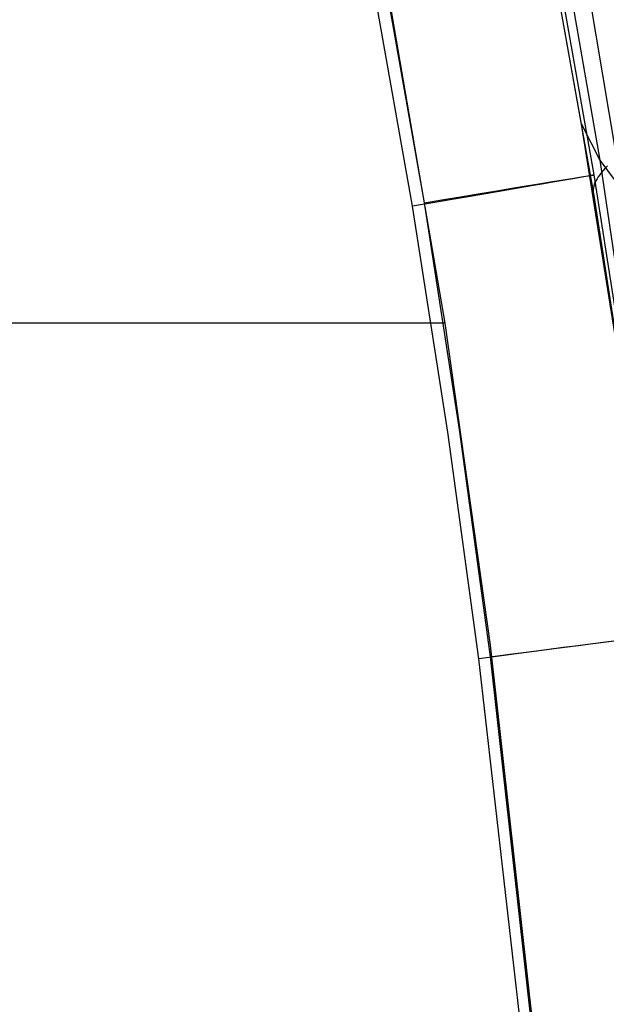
# Model space of a CAD drawing. Extents: x -919 to -345, y -585 to -19.
# Tile 81 of 123: x -437 to -406, y -372 to -320. Entities that reach past the tile are written whole.
import ezdxf

# ---------------------------------------------------------------- set-up
doc = ezdxf.new("R2010")
doc.units = 0
doc.layers.add('IMBOTT_SEDU', color=139, linetype='CONTINUOUS')
doc.layers.add('SCHIUMATO', color=84, linetype='CONTINUOUS')

msp = doc.modelspace()

# ---------------------------------------------------------------- linework, layer by layer
at = {"layer": 'IMBOTT_SEDU'}
for p, q in [((-408.342, -315.692, -29.482), (-406.187, -327.924, -29.483)), ((-414.139, -335.841, -11.358), (-417.53, -316.059, -11.344)), ((-415.884, -329.593, -47.28), (-418.009, -317.558, -47.28)), ((-417.386, -317.345, -11.341), (-415.264, -329.416, -11.349)), ((-406.187, -327.924, -29.483), (-404.269, -340.201, -29.484)), ((-413.992, -341.667, -47.28), (-415.884, -329.593, -47.28)), ((-415.264, -329.416, -11.349), (-413.381, -341.526, -11.359)), ((-849.017, -335.833, -47.28), (-414.876, -335.833, -47.28)), ((-414.139, -335.841, -11.358), (-570.806, -335.882, -1.487)), ((-411.719, -353.052, -11.374), (-414.139, -335.841, -11.358)), ((-412.333, -353.775, -47.28), (-413.992, -341.667, -47.28)), ((-413.381, -341.526, -11.359), (-411.736, -353.67, -11.371)), ((-408.918, -378.02, -11.418), (-411.719, -353.052, -11.374)), ((-409.564, -378.059, -47.28), (-412.333, -353.775, -47.28)), ((-411.736, -353.67, -11.371), (-409.011, -378.029, -11.414))]:
    msp.add_line(p, q, dxfattribs=at)
at = {"layer": 'IMBOTT_SEDU', "extrusion": (-0.166049, 0.986115, -0.002001)}
msp.add_arc((476.711, -29.609, -255.865), 21.715, 125.1848, 236.8589, dxfattribs=at)
at = {"layer": 'IMBOTT_SEDU', "extrusion": (-0.128569, 0.9917, -0.000759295)}
msp.add_arc((466.263, -29.346, -297.789), 21.694, 125.0993, 236.8338, dxfattribs=at)
at = {"layer": 'SCHIUMATO'}
for p, q in [((-406.843, -325.213, -35.596), (-409.281, -311.62, -35.611)), ((-408.996, -313.314, -35.78), (-406.199, -328.918, -35.78)), ((-408.208, -313.71, -19.588), (-405.863, -327.135, -19.566)), ((-406.932, -315.436, -3.536), (-404.685, -328.72, -3.512)), ((-404.682, -338.854, -35.584), (-406.843, -325.213, -35.596)), ((-406.843, -325.213, -35.596), (-405.863, -327.135, -19.566)), ((-405.863, -327.135, -19.566), (-404.685, -328.72, -3.512)), ((-405.863, -327.135, -19.566), (-403.878, -340.62, -19.548)), ((-405.781, -327.793, -39.491), (-405.87, -327.908, -39.188)), ((-405.682, -327.676, -39.791), (-405.781, -327.793, -39.491)), ((-405.573, -327.555, -40.088), (-405.682, -327.676, -39.791)), ((-405.455, -327.431, -40.38), (-405.573, -327.555, -40.088)), ((-406.126, -328.331, -37.952), (-406.165, -328.427, -37.64)), ((-406.077, -328.231, -38.263), (-406.126, -328.331, -37.952)), ((-406.018, -328.127, -38.573), (-406.077, -328.231, -38.263)), ((-405.949, -328.019, -38.881), (-406.018, -328.127, -38.573)), ((-405.87, -327.908, -39.188), (-405.949, -328.019, -38.881)), ((-406.214, -328.608, -37.016), (-406.225, -328.692, -36.704)), ((-406.225, -328.692, -36.704), (-406.225, -328.771, -36.394)), ((-406.225, -328.771, -36.394), (-406.217, -328.847, -36.086)), ((-406.217, -328.847, -36.086), (-406.199, -328.918, -35.78)), ((-406.195, -328.519, -37.327), (-406.214, -328.608, -37.016)), ((-406.165, -328.427, -37.64), (-406.195, -328.519, -37.327)), ((-406.199, -328.918, -35.78), (-403.779, -344.586, -35.78))]:
    msp.add_line(p, q, dxfattribs=at)

doc.saveas('drawing.dxf')
